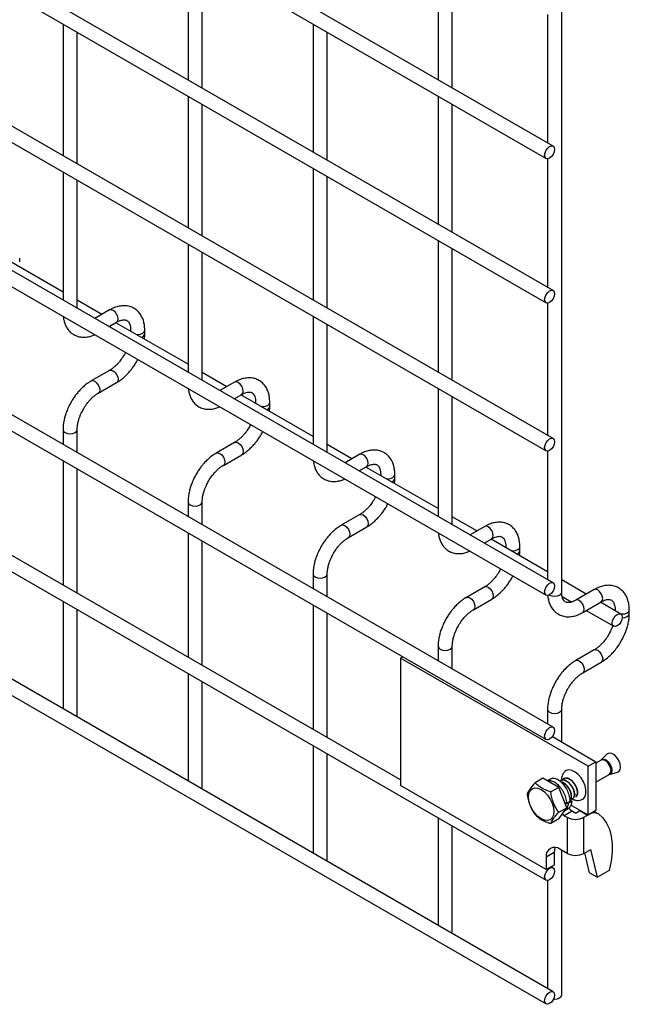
# Model space of a CAD drawing. Header units: inches. Extents: x 0.2 to 10.7, y 0.2 to 8.
# Tile 14 of 24: x 10.135 to 10.566, y 5.031 to 5.727. Entities that reach past the tile are written whole.
import ezdxf

# ---------------------------------------------------------------- set-up
doc = ezdxf.new("R2010")
doc.units = ezdxf.units.IN
doc.header["$MEASUREMENT"] = 0

msp = doc.modelspace()

# ---------------------------------------------------------------- linework, layer by layer
for p, q in [((10.51251, 5.63742), (7.4229, 7.42102)), ((7.4179, 7.41236), (10.50751, 5.62876)), ((10.51251, 5.53535), (7.4229, 7.31895)), ((7.4179, 7.31029), (10.50751, 5.52669)), ((10.51251, 5.43074), (7.4229, 7.21433)), ((7.4179, 7.20567), (10.50751, 5.42207)), ((10.51251, 5.32867), (7.4229, 7.11226)), ((7.4179, 7.1036), (10.50751, 5.32001)), ((10.51251, 5.2266), (7.4229, 7.0102)), ((7.4179, 7.00154), (10.50751, 5.21794)), ((7.4179, 6.90202), (10.50751, 5.11842)), ((10.40461, 5.18938), (7.52444, 6.85206)), ((10.51251, 5.03956), (7.4229, 6.82316)), ((7.4179, 6.8145), (10.50751, 5.0309)), ((10.51855, 5.32214), (10.51855, 5.95369)), ((10.25443, 5.77486), (10.25443, 5.68434)), ((10.43121, 5.77488), (10.43121, 5.68436)), ((10.26443, 5.67857), (10.26443, 5.76909)), ((10.44121, 5.67858), (10.44121, 5.76911)), ((10.50855, 5.7306), (10.50855, 5.63971)), ((10.16604, 5.72382), (10.16604, 5.63075)), ((10.34282, 5.72384), (10.34282, 5.63332)), ((10.17604, 5.62497), (10.17604, 5.71805)), ((10.35282, 5.62754), (10.35282, 5.71806)), ((10.25443, 5.67279), (10.25443, 5.57972)), ((10.43121, 5.67281), (10.43121, 5.58229)), ((10.26443, 5.57395), (10.26443, 5.66702)), ((10.44121, 5.57652), (10.44121, 5.66704)), ((10.50855, 5.62853), (10.50855, 5.53764)), ((10.16604, 5.6192), (10.16604, 5.52868)), ((10.34282, 5.62177), (10.34282, 5.5287)), ((10.17604, 5.52291), (10.17604, 5.61343)), ((10.35282, 5.52292), (10.35282, 5.616)), ((10.43121, 5.57074), (10.43121, 5.47767)), ((10.16604, 5.53424), (10.11505, 5.56368)), ((10.25443, 5.56818), (10.25443, 5.47765)), ((10.44121, 5.4719), (10.44121, 5.56497)), ((10.13543, 5.5557), (10.13543, 5.55831)), ((10.26443, 5.47188), (10.26443, 5.5624)), ((10.19343, 5.51843), (10.17604, 5.52847)), ((10.19897, 5.52163), (10.18862, 5.51565)), ((10.50855, 5.52646), (10.50855, 5.43302)), ((10.34282, 5.51715), (10.34282, 5.42663)), ((10.19862, 5.50988), (10.20397, 5.51297)), ((10.25443, 5.48322), (10.20344, 5.51266)), ((10.21382, 5.50728), (10.21382, 5.50667)), ((10.21382, 5.50727), (10.21397, 5.50658)), ((10.22382, 5.50468), (10.22382, 5.50728)), ((10.35282, 5.42086), (10.35282, 5.51138)), ((10.21022, 5.49163), (10.20941, 5.49008)), ((10.19897, 5.47896), (10.18598, 5.47146)), ((10.28182, 5.46741), (10.26443, 5.47745)), ((10.19098, 5.4628), (10.20397, 5.4703)), ((10.28736, 5.4706), (10.277, 5.46462)), ((10.43121, 5.46612), (10.43121, 5.3756)), ((10.287, 5.45885), (10.29236, 5.46194)), ((10.34282, 5.43219), (10.29182, 5.46163)), ((10.44121, 5.36983), (10.44121, 5.46035)), ((10.30221, 5.45626), (10.30221, 5.45564)), ((10.30221, 5.45625), (10.30236, 5.45555)), ((10.31221, 5.45365), (10.31221, 5.45626)), ((10.29861, 5.44061), (10.2978, 5.43906)), ((10.16604, 5.43694), (10.16604, 5.42661)), ((10.17604, 5.42084), (10.17604, 5.43694)), ((10.28736, 5.42794), (10.27437, 5.42044)), ((10.37021, 5.41638), (10.35282, 5.42642)), ((10.27937, 5.41178), (10.29236, 5.41928)), ((10.37575, 5.41958), (10.36539, 5.4136)), ((10.50855, 5.42184), (10.50855, 5.33096)), ((10.16604, 5.41507), (10.16604, 5.3271)), ((10.37539, 5.40783), (10.38075, 5.41092)), ((10.43121, 5.38117), (10.38021, 5.41061)), ((10.17604, 5.32132), (10.17604, 5.40929)), ((10.39059, 5.40523), (10.39059, 5.40461)), ((10.39059, 5.40522), (10.39074, 5.40453)), ((10.40059, 5.40263), (10.40059, 5.40523)), ((10.38699, 5.38958), (10.38618, 5.38803)), ((10.25443, 5.38591), (10.25443, 5.37559)), ((10.26443, 5.36981), (10.26443, 5.38591)), ((10.37575, 5.37691), (10.36276, 5.36941)), ((10.4586, 5.36536), (10.44121, 5.3754)), ((10.36775, 5.36075), (10.38075, 5.36825)), ((10.46414, 5.36855), (10.45378, 5.36257)), ((10.25443, 5.36404), (10.25443, 5.27607)), ((10.26443, 5.2703), (10.26443, 5.35827)), ((10.46378, 5.3568), (10.46914, 5.35989)), ((10.50855, 5.33652), (10.4686, 5.35958)), ((10.47898, 5.3542), (10.47898, 5.35359)), ((10.47898, 5.3542), (10.47913, 5.3535)), ((10.48898, 5.3516), (10.48898, 5.3542)), ((10.34282, 5.33488), (10.34282, 5.32456)), ((10.35282, 5.31879), (10.35282, 5.33488)), ((10.47538, 5.33856), (10.47457, 5.33701)), ((10.53594, 5.32071), (10.51855, 5.33075)), ((10.46414, 5.32589), (10.45114, 5.31839)), ((10.54148, 5.3239), (10.52848, 5.3164)), ((10.16604, 5.31555), (10.16604, 5.23957)), ((10.34282, 5.31301), (10.34282, 5.22505)), ((10.45614, 5.30973), (10.46914, 5.31723)), ((10.51891, 5.31899), (10.5256, 5.31513)), ((10.53348, 5.30774), (10.54648, 5.31524)), ((10.56029, 5.30665), (10.54594, 5.31494)), ((10.17604, 5.23499), (10.17604, 5.30978)), ((10.35282, 5.21927), (10.35282, 5.30724)), ((10.53594, 5.30916), (10.55529, 5.29799)), ((10.55632, 5.30956), (10.55632, 5.30894)), ((10.55632, 5.30955), (10.55647, 5.30885)), ((10.56632, 5.30695), (10.56632, 5.30956)), ((10.43121, 5.28386), (10.43121, 5.27354)), ((10.44121, 5.26776), (10.44121, 5.28386)), ((10.54148, 5.28124), (10.52848, 5.27374)), ((10.40461, 5.27551), (10.4062, 5.27643)), ((10.53719, 5.19898), (10.40461, 5.27551)), ((10.40461, 5.27551), (10.40461, 5.18544)), ((10.53348, 5.26508), (10.54648, 5.27258)), ((10.25443, 5.26452), (10.25443, 5.18855)), ((10.26443, 5.18397), (10.26443, 5.25875)), ((10.50855, 5.23921), (10.50855, 5.22889)), ((10.51855, 5.21612), (10.51855, 5.23921)), ((10.17573, 5.23398), (10.17604, 5.23499)), ((10.51193, 5.21994), (10.54272, 5.20216)), ((10.34282, 5.2135), (10.34282, 5.13752)), ((10.35282, 5.13294), (10.35282, 5.20773)), ((10.53719, 5.19898), (10.54272, 5.20216)), ((10.54634, 5.20336), (10.54272, 5.20127)), ((10.54272, 5.20216), (10.54272, 5.16772)), ((10.54644, 5.20345), (10.54633, 5.20337)), ((10.55055, 5.20758), (10.54646, 5.20346)), ((10.53719, 5.16453), (10.53719, 5.19898)), ((10.55234, 5.19327), (10.55796, 5.19475)), ((10.50532, 5.19052), (10.49967, 5.18727)), ((10.51648, 5.18408), (10.50532, 5.19052)), ((10.51033, 5.18988), (10.50838, 5.18876)), ((10.54272, 5.18774), (10.5522, 5.19321)), ((10.26412, 5.18296), (10.26443, 5.18397)), ((10.50763, 5.12597), (10.40461, 5.18544)), ((10.51648, 5.18408), (10.51084, 5.18082)), ((10.52206, 5.16969), (10.51648, 5.18408)), ((10.52189, 5.17253), (10.52069, 5.17322)), ((10.52454, 5.17406), (10.52189, 5.17253)), ((10.52269, 5.173), (10.52318, 5.17268)), ((10.52583, 5.17421), (10.52318, 5.17268)), ((10.52442, 5.17513), (10.52583, 5.17421)), ((10.51642, 5.16644), (10.52206, 5.16969)), ((10.51648, 5.16175), (10.52206, 5.16969)), ((10.52592, 5.16721), (10.5204, 5.16402)), ((10.52066, 5.1677), (10.52317, 5.16915)), ((10.53719, 5.16453), (10.52505, 5.17154)), ((10.52787, 5.16608), (10.52592, 5.16721)), ((10.52866, 5.16608), (10.53136, 5.16764)), ((10.53136, 5.16764), (10.53158, 5.16777)), ((10.53136, 5.16764), (10.53688, 5.16445)), ((10.54272, 5.16772), (10.53719, 5.16453)), ((10.54154, 5.16704), (10.54457, 5.1653)), ((10.43121, 5.16247), (10.43121, 5.0865)), ((10.51648, 5.16175), (10.51084, 5.1585)), ((10.5204, 5.16402), (10.51889, 5.16519)), ((10.5204, 5.16402), (10.52234, 5.16289)), ((10.52234, 5.16289), (10.52234, 5.13738)), ((10.53419, 5.16289), (10.53688, 5.16445)), ((10.53419, 5.13738), (10.53419, 5.16289)), ((10.53688, 5.16445), (10.53711, 5.16458)), ((10.44121, 5.08192), (10.44121, 5.1567)), ((10.52234, 5.13738), (10.51726, 5.14031)), ((10.51855, 5.03727), (10.51855, 5.13957)), ((10.53419, 5.13738), (10.53909, 5.14021)), ((10.54373, 5.12053), (10.53909, 5.14021)), ((10.3525, 5.13193), (10.35282, 5.13294)), ((10.51315, 5.13794), (10.50763, 5.13475)), ((10.50763, 5.13475), (10.50763, 5.12597)), ((10.51315, 5.13794), (10.51315, 5.12916)), ((10.53821, 5.12372), (10.53489, 5.13778)), ((10.51315, 5.12916), (10.50763, 5.12597)), ((10.51251, 5.12708), (10.51104, 5.12794)), ((10.55213, 5.12538), (10.54373, 5.12053)), ((10.50855, 5.11819), (10.50855, 5.04185)), ((10.53821, 5.12372), (10.54373, 5.12053)), ((10.44089, 5.08091), (10.44121, 5.08192))]:
    msp.add_line(p, q)
at = {"flags": 128}
for points in [[(10.51355, 5.63513), (10.51328, 5.63342), (10.51251, 5.63165), (10.51137, 5.6301), (10.51001, 5.62901), (10.50866, 5.62854), (10.50751, 5.62876), (10.50675, 5.62964), (10.50648, 5.63105), (10.50675, 5.63277), (10.50751, 5.63454), (10.50866, 5.63608), (10.51001, 5.63717), (10.51137, 5.63764), (10.51251, 5.63742), (10.51328, 5.63654), (10.51355, 5.63513)], [(10.51355, 5.53307), (10.51328, 5.53135), (10.51251, 5.52958), (10.51137, 5.52803), (10.51001, 5.52694), (10.50866, 5.52647), (10.50751, 5.52669), (10.50675, 5.52758), (10.50648, 5.52898), (10.50675, 5.5307), (10.50751, 5.53247), (10.50866, 5.53402), (10.51001, 5.53511), (10.51137, 5.53558), (10.51251, 5.53535), (10.51328, 5.53447), (10.51355, 5.53307)], [(10.20397, 5.51297), (10.20397, 5.51297), (10.20474, 5.51385), (10.20501, 5.51526), (10.20474, 5.51698), (10.20397, 5.51874), (10.20282, 5.52029), (10.20147, 5.52138), (10.20012, 5.52185), (10.19897, 5.52163)], [(10.2176, 5.50448), (10.21882, 5.50439), (10.22073, 5.50461), (10.22235, 5.50524), (10.22344, 5.50618), (10.22382, 5.50726)], [(10.19898, 5.47897), (10.20012, 5.47919), (10.20147, 5.47872), (10.20282, 5.47762), (10.20397, 5.47608), (10.20474, 5.47431), (10.20501, 5.47259), (10.20474, 5.47119), (10.20399, 5.47032)], [(10.18596, 5.47145), (10.18598, 5.47146), (10.18713, 5.47169), (10.18848, 5.47122), (10.18983, 5.47012), (10.19098, 5.46858), (10.19174, 5.46681), (10.19201, 5.46509)], [(10.29236, 5.46194), (10.29236, 5.46194), (10.29313, 5.46282), (10.2934, 5.46423), (10.29313, 5.46595), (10.29236, 5.46772), (10.29121, 5.46926), (10.28986, 5.47036), (10.28851, 5.47083), (10.28736, 5.4706)], [(10.19201, 5.46509), (10.19174, 5.46369), (10.19098, 5.4628), (10.19096, 5.4628)], [(10.30599, 5.45346), (10.30721, 5.45337), (10.30912, 5.45359), (10.31074, 5.45421), (10.31183, 5.45515), (10.31221, 5.45624)], [(10.16604, 5.43695), (10.16604, 5.43694), (10.16642, 5.43583), (10.16751, 5.43489)], [(10.16751, 5.43489), (10.16913, 5.43427), (10.17104, 5.43405), (10.17296, 5.43427), (10.17458, 5.43489), (10.17566, 5.43583), (10.17604, 5.43694), (10.17604, 5.43695)], [(10.51355, 5.42845), (10.51328, 5.42673), (10.51251, 5.42496), (10.51137, 5.42341), (10.51001, 5.42232), (10.50866, 5.42185), (10.50751, 5.42207), (10.50675, 5.42296), (10.50648, 5.42436), (10.50675, 5.42608), (10.50751, 5.42785), (10.50866, 5.4294), (10.51001, 5.43049), (10.51137, 5.43096), (10.51251, 5.43074), (10.51328, 5.42985), (10.51355, 5.42845)], [(10.28737, 5.42795), (10.28851, 5.42816), (10.28986, 5.42769), (10.29121, 5.4266), (10.29236, 5.42505), (10.29313, 5.42329), (10.2934, 5.42157), (10.29313, 5.42016), (10.29238, 5.41929)], [(10.27434, 5.42042), (10.27437, 5.42044), (10.27551, 5.42066), (10.27687, 5.42019), (10.27822, 5.4191), (10.27937, 5.41755), (10.28013, 5.41578), (10.2804, 5.41407)], [(10.38075, 5.41092), (10.38075, 5.41092), (10.38151, 5.4118), (10.38178, 5.41321), (10.38151, 5.41492), (10.38075, 5.41669), (10.3796, 5.41824), (10.37825, 5.41933), (10.3769, 5.4198), (10.37575, 5.41958)], [(10.2804, 5.41407), (10.28013, 5.41266), (10.27937, 5.41178), (10.27935, 5.41177)], [(10.39438, 5.40243), (10.39559, 5.40234), (10.39751, 5.40256), (10.39913, 5.40319), (10.40021, 5.40413), (10.40059, 5.40521)], [(10.25443, 5.38593), (10.25443, 5.38591), (10.25481, 5.38481), (10.2559, 5.38387)], [(10.2559, 5.38387), (10.25752, 5.38324), (10.25943, 5.38302), (10.26135, 5.38324), (10.26297, 5.38387), (10.26405, 5.38481), (10.26443, 5.38591), (10.26443, 5.38592)], [(10.37576, 5.37692), (10.3769, 5.37714), (10.37825, 5.37667), (10.3796, 5.37557), (10.38075, 5.37403), (10.38151, 5.37226), (10.38178, 5.37054), (10.38151, 5.36914), (10.38077, 5.36827)], [(10.36273, 5.3694), (10.36276, 5.36941), (10.3639, 5.36964), (10.36526, 5.36917), (10.36661, 5.36807), (10.36776, 5.36653), (10.36852, 5.36476), (10.36879, 5.36304)], [(10.46914, 5.35989), (10.46914, 5.35989), (10.4699, 5.36077), (10.47017, 5.36218), (10.4699, 5.3639), (10.46914, 5.36567), (10.46799, 5.36721), (10.46664, 5.3683), (10.46528, 5.36877), (10.46414, 5.36855)], [(10.36879, 5.36304), (10.36852, 5.36163), (10.36776, 5.36075), (10.36774, 5.36074)], [(10.48277, 5.35141), (10.48398, 5.35132), (10.4859, 5.35154), (10.48752, 5.35216), (10.4886, 5.3531), (10.48898, 5.35419)], [(10.34282, 5.3349), (10.34282, 5.33488), (10.3432, 5.33378), (10.34428, 5.33284)], [(10.34428, 5.33284), (10.34591, 5.33222), (10.34782, 5.332), (10.34973, 5.33222), (10.35136, 5.33284), (10.35244, 5.33378), (10.35282, 5.33488), (10.35282, 5.3349)], [(10.51355, 5.32638), (10.51328, 5.32466), (10.51251, 5.32289), (10.51137, 5.32135), (10.51001, 5.32025), (10.50866, 5.31978), (10.50751, 5.32001), (10.50675, 5.32089), (10.50648, 5.3223), (10.50675, 5.32401), (10.50751, 5.32578), (10.50866, 5.32733), (10.51001, 5.32842), (10.51137, 5.32889), (10.51251, 5.32867), (10.51328, 5.32779), (10.51355, 5.32638)], [(10.46415, 5.3259), (10.46528, 5.32611), (10.46664, 5.32564), (10.46799, 5.32455), (10.46914, 5.323), (10.4699, 5.32123), (10.47017, 5.31952), (10.4699, 5.31811), (10.46916, 5.31724)], [(10.50988, 5.32018), (10.51001, 5.3201), (10.51164, 5.31948), (10.51355, 5.31926), (10.51546, 5.31948), (10.51708, 5.3201), (10.51817, 5.32104), (10.51855, 5.32214)], [(10.54648, 5.31524), (10.54648, 5.31524), (10.54724, 5.31613), (10.54751, 5.31753), (10.54724, 5.31925), (10.54648, 5.32102), (10.54533, 5.32257), (10.54398, 5.32366), (10.54262, 5.32413), (10.54148, 5.3239)], [(10.45112, 5.31837), (10.45114, 5.31839), (10.45229, 5.31861), (10.45364, 5.31814), (10.455, 5.31705), (10.45614, 5.3155), (10.45691, 5.31373), (10.45718, 5.31202)], [(10.5335, 5.30775), (10.53425, 5.30863), (10.53452, 5.31003), (10.53425, 5.31175), (10.53348, 5.31352), (10.53234, 5.31506), (10.53098, 5.31616), (10.52963, 5.31663), (10.52849, 5.31641)], [(10.45718, 5.31202), (10.45691, 5.31061), (10.45614, 5.30973), (10.45613, 5.30972)], [(10.56132, 5.30436), (10.56105, 5.30265), (10.56029, 5.30088), (10.55914, 5.29933), (10.55779, 5.29824), (10.55643, 5.29777), (10.55529, 5.29799), (10.55452, 5.29887), (10.55425, 5.30028), (10.55452, 5.302), (10.55529, 5.30377), (10.55643, 5.30531), (10.55779, 5.30641), (10.55914, 5.30688), (10.56029, 5.30665), (10.56105, 5.30577), (10.56132, 5.30436)], [(10.56011, 5.30676), (10.56132, 5.30667), (10.56324, 5.30689), (10.56486, 5.30752), (10.56594, 5.30845), (10.56632, 5.30954)], [(10.56131, 5.30407), (10.56132, 5.30407), (10.56324, 5.30429), (10.56486, 5.30491), (10.56594, 5.30585), (10.56632, 5.30694)], [(10.43121, 5.28388), (10.43121, 5.28386), (10.43159, 5.28275), (10.43267, 5.28182)], [(10.43267, 5.28182), (10.4343, 5.28119), (10.43621, 5.28097), (10.43812, 5.28119), (10.43974, 5.28182), (10.44083, 5.28275), (10.44121, 5.28386), (10.44121, 5.28387)], [(10.54149, 5.28125), (10.54262, 5.28146), (10.54398, 5.28099), (10.54533, 5.2799), (10.54648, 5.27835), (10.54724, 5.27659), (10.54751, 5.27487), (10.54724, 5.27346), (10.5465, 5.27259)], [(10.52846, 5.27373), (10.52848, 5.27374), (10.52963, 5.27396), (10.53098, 5.27349), (10.53234, 5.2724), (10.53348, 5.27085), (10.53425, 5.26909), (10.53452, 5.26737)], [(10.53452, 5.26737), (10.53425, 5.26596), (10.53348, 5.26508), (10.53347, 5.26507)], [(10.50855, 5.23923), (10.50855, 5.23921), (10.50893, 5.23811), (10.51001, 5.23717)], [(10.51001, 5.23717), (10.51164, 5.23655), (10.51355, 5.23633), (10.51546, 5.23655), (10.51708, 5.23717), (10.51817, 5.23811), (10.51855, 5.23921), (10.51855, 5.23923)], [(10.51355, 5.22431), (10.51328, 5.22259), (10.51251, 5.22083), (10.51137, 5.21928), (10.51001, 5.21819), (10.50866, 5.21772), (10.50751, 5.21794), (10.50675, 5.21882), (10.50648, 5.22023), (10.50675, 5.22195), (10.50751, 5.22371), (10.50866, 5.22526), (10.51001, 5.22635), (10.51137, 5.22682), (10.51251, 5.2266), (10.51328, 5.22572), (10.51355, 5.22431)], [(10.55796, 5.19475), (10.5589, 5.19522), (10.55982, 5.19653), (10.56014, 5.19844), (10.55982, 5.20072), (10.5589, 5.2031), (10.55749, 5.20528), (10.55576, 5.207), (10.55391, 5.20807), (10.55218, 5.20834), (10.55077, 5.20779), (10.55055, 5.20758)], [(10.55341, 5.1959), (10.55309, 5.19791), (10.5522, 5.19998), (10.55085, 5.20179), (10.54927, 5.20307), (10.54768, 5.20362), (10.54634, 5.20336)], [(10.54646, 5.20346), (10.54688, 5.20379), (10.54825, 5.20405), (10.54986, 5.20349), (10.55147, 5.20219), (10.55284, 5.20035), (10.55375, 5.19825), (10.55407, 5.1962), (10.55375, 5.19453), (10.55284, 5.19348), (10.55234, 5.19327)], [(10.53236, 5.17516), (10.5339, 5.17596), (10.53507, 5.17751), (10.53568, 5.17966), (10.53568, 5.18227), (10.53507, 5.18513), (10.5339, 5.18803), (10.53225, 5.19076), (10.53024, 5.19312), (10.52804, 5.19493), (10.52578, 5.19605), (10.52366, 5.1964), (10.52181, 5.19596), (10.52081, 5.19524)], [(10.5522, 5.19321), (10.5522, 5.19321), (10.55309, 5.19425), (10.55341, 5.1959)], [(10.50399, 5.18251), (10.50631, 5.18082), (10.50848, 5.17853), (10.51033, 5.17581), (10.51176, 5.17285), (10.51266, 5.16983), (10.51296, 5.16697), (10.51266, 5.16447), (10.51176, 5.16249), (10.51033, 5.16116), (10.50848, 5.16059), (10.50631, 5.1608), (10.50399, 5.16179), (10.50167, 5.16348), (10.4995, 5.16577), (10.49765, 5.16849), (10.49622, 5.17146), (10.49532, 5.17447), (10.49502, 5.17733), (10.49532, 5.17984), (10.49622, 5.18182), (10.49765, 5.18314), (10.4995, 5.18371), (10.50167, 5.1835), (10.50399, 5.18251)], [(10.52813, 5.17951), (10.52806, 5.17935), (10.52764, 5.17869)], [(10.52345, 5.16951), (10.52423, 5.16857), (10.52592, 5.16721)], [(10.54457, 5.1653), (10.54772, 5.16246), (10.55032, 5.15885), (10.55229, 5.15453), (10.55362, 5.14958), (10.55427, 5.14409), (10.55424, 5.13815), (10.55352, 5.13188), (10.55213, 5.12538)], [(10.5138, 5.14157), (10.51334, 5.14), (10.51315, 5.13794)], [(10.51355, 5.12479), (10.51328, 5.12308), (10.51251, 5.12131), (10.51137, 5.11976), (10.51001, 5.11867), (10.50866, 5.1182), (10.50751, 5.11842), (10.50675, 5.11931), (10.50648, 5.12071), (10.50675, 5.12243), (10.50751, 5.1242), (10.50866, 5.12574), (10.51001, 5.12684), (10.51137, 5.12731), (10.51251, 5.12708), (10.51328, 5.1262), (10.51355, 5.12479)], [(10.51355, 5.03727), (10.51328, 5.03555), (10.51251, 5.03379), (10.51137, 5.03224), (10.51001, 5.03115), (10.50866, 5.03068), (10.50751, 5.0309), (10.50675, 5.03178), (10.50648, 5.03319), (10.50675, 5.03491), (10.50751, 5.03667), (10.50866, 5.03822), (10.51001, 5.03931), (10.51137, 5.03978), (10.51251, 5.03956), (10.51328, 5.03868), (10.51355, 5.03727)], [(10.51284, 5.03441), (10.51355, 5.03438), (10.51546, 5.0346), (10.51708, 5.03523), (10.51817, 5.03617), (10.51855, 5.03727)]]:
    msp.add_lwpolyline(points, dxfattribs=at)
for centre, radius, start, end in [((10.22075, 5.50528), 0.00313, 283.62805, 348.60971), ((10.30914, 5.45425), 0.00313, 283.62805, 348.60971), ((10.39753, 5.40323), 0.00313, 283.62805, 348.60971), ((10.48591, 5.3522), 0.00313, 283.62805, 348.60971), ((10.52827, 5.16685), 0.000865, 242.60967, 297.39033), ((10.52827, 5.17432), 0.01287, 242.60967, 297.39033), ((10.54157, 5.15886), 0.00711, 65.02423, 117.66493), ((10.5135, 5.1357), 0.00595, 50.79671, 189.21404), ((10.52827, 5.14881), 0.01287, 242.60967, 297.39033)]:
    msp.add_arc(centre, radius, start, end)
for points, knots in [([(10.22378, 5.50727), (10.22378, 5.50801), (10.22377, 5.50985), (10.22332, 5.51263), (10.22244, 5.51558), (10.22107, 5.51827), (10.21923, 5.52065), (10.21686, 5.5226), (10.21396, 5.52403), (10.21074, 5.52471), (10.20738, 5.52467), (10.20406, 5.52395), (10.20124, 5.52291), (10.19957, 5.52192), (10.19898, 5.52157)], [0, 0, 0, 0, 0.055865, 0.138843, 0.222804, 0.307378, 0.392659, 0.479758, 0.571085, 0.670191, 0.761466, 0.854847, 0.948408, 1, 1, 1, 1]), ([(10.16623, 5.51703), (10.16633, 5.5162), (10.16656, 5.51432), (10.16742, 5.5116), (10.16876, 5.50888), (10.17061, 5.5065), (10.17296, 5.50453), (10.17585, 5.50309), (10.17907, 5.50238), (10.18243, 5.50242), (10.18554, 5.50301), (10.18753, 5.50384), (10.18842, 5.50421)], [0, 0, 0, 0, 0.075647, 0.173758, 0.272589, 0.372235, 0.473958, 0.580532, 0.696076, 0.802651, 0.911721, 1, 1, 1, 1]), ([(10.20397, 5.51295), (10.2045, 5.51324), (10.20565, 5.51387), (10.20725, 5.51442), (10.20873, 5.51469), (10.20997, 5.51466), (10.21101, 5.51436), (10.21182, 5.51384), (10.21261, 5.51287), (10.21326, 5.51151), (10.21367, 5.50965), (10.21387, 5.5082), (10.21381, 5.50732), (10.21381, 5.50728)], [0, 0, 0, 0, 0.076773, 0.165115, 0.255001, 0.349054, 0.454297, 0.590828, 0.696678, 0.797649, 0.896959, 0.995305, 1, 1, 1, 1]), ([(10.22357, 5.50104), (10.22368, 5.50192), (10.22383, 5.50316), (10.22379, 5.50433), (10.22378, 5.50466)], [0, 0, 0, 0, 0.713841, 1, 1, 1, 1]), ([(10.20941, 5.49008), (10.20872, 5.48896), (10.20774, 5.48738), (10.20612, 5.48527), (10.20468, 5.48359), (10.20291, 5.48184), (10.20107, 5.48033), (10.19972, 5.47936), (10.19905, 5.47902), (10.19898, 5.47898)], [0, 0, 0, 0, 0.233892, 0.329016, 0.484774, 0.643228, 0.809419, 0.978457, 1, 1, 1, 1]), ([(10.20396, 5.47037), (10.20443, 5.47062), (10.20591, 5.47142), (10.20824, 5.47322), (10.21085, 5.47557), (10.21301, 5.47791), (10.2149, 5.48024), (10.21653, 5.48257), (10.21792, 5.48473), (10.21861, 5.48612), (10.21886, 5.48664)], [0, 0, 0, 0, 0.0787835, 0.2517455, 0.4123689, 0.5587486, 0.6723167, 0.8021279, 0.9253191, 1, 1, 1, 1]), ([(10.31217, 5.45624), (10.31216, 5.45698), (10.31216, 5.45883), (10.31171, 5.4616), (10.31082, 5.46455), (10.30946, 5.46725), (10.30761, 5.46962), (10.30525, 5.47158), (10.30235, 5.473), (10.29913, 5.47369), (10.29576, 5.47364), (10.29245, 5.47293), (10.28963, 5.47188), (10.28796, 5.47089), (10.28737, 5.47054)], [0, 0, 0, 0, 0.055865, 0.138843, 0.222804, 0.307378, 0.392659, 0.479758, 0.571085, 0.670191, 0.761466, 0.854847, 0.948408, 1, 1, 1, 1]), ([(10.18599, 5.4714), (10.18556, 5.47117), (10.18411, 5.47039), (10.1818, 5.46862), (10.17916, 5.46626), (10.17698, 5.46392), (10.17509, 5.46159), (10.17339, 5.45923), (10.17235, 5.45749), (10.17182, 5.45662)], [0, 0, 0, 0, 0.077868, 0.264827, 0.439016, 0.599002, 0.720999, 0.859309, 1, 1, 1, 1]), ([(10.25462, 5.466), (10.25472, 5.46518), (10.25495, 5.46329), (10.25581, 5.46057), (10.25715, 5.45786), (10.259, 5.45547), (10.26135, 5.4535), (10.26424, 5.45206), (10.26746, 5.45135), (10.27082, 5.45139), (10.27393, 5.45198), (10.27592, 5.45282), (10.27681, 5.45319)], [0, 0, 0, 0, 0.075647, 0.173758, 0.272589, 0.372235, 0.473958, 0.580532, 0.696076, 0.802651, 0.911721, 1, 1, 1, 1]), ([(10.18048, 5.45162), (10.18117, 5.45274), (10.18215, 5.45433), (10.18378, 5.45645), (10.18522, 5.45813), (10.187, 5.45989), (10.18884, 5.46142), (10.19021, 5.46239), (10.19089, 5.46274), (10.19097, 5.46278)], [0, 0, 0, 0, 0.23328, 0.328157, 0.483522, 0.641597, 0.807416, 0.976098, 1, 1, 1, 1]), ([(10.29235, 5.46192), (10.29289, 5.46222), (10.29404, 5.46285), (10.29564, 5.46339), (10.29712, 5.46366), (10.29836, 5.46363), (10.2994, 5.46334), (10.3002, 5.46281), (10.30099, 5.46184), (10.30164, 5.46048), (10.30206, 5.45863), (10.30225, 5.45717), (10.3022, 5.45629), (10.3022, 5.45625)], [0, 0, 0, 0, 0.076773, 0.165115, 0.255001, 0.349054, 0.454297, 0.590828, 0.696678, 0.797649, 0.896959, 0.995305, 1, 1, 1, 1]), ([(10.17182, 5.45662), (10.17105, 5.4552), (10.16997, 5.45321), (10.16869, 5.45016), (10.16775, 5.44754), (10.16689, 5.44443), (10.16631, 5.44123), (10.16603, 5.4387), (10.16607, 5.4373), (10.16609, 5.43695)], [0, 0, 0, 0, 0.221259, 0.311471, 0.460146, 0.612921, 0.775414, 0.943548, 1, 1, 1, 1]), ([(10.17606, 5.43694), (10.17608, 5.43768), (10.17612, 5.43921), (10.17656, 5.44181), (10.17723, 5.44432), (10.17805, 5.44663), (10.17906, 5.44901), (10.17996, 5.45066), (10.18048, 5.45162)], [0, 0, 0, 0, 0.1714581, 0.354441, 0.5355878, 0.6686902, 0.8070367, 1, 1, 1, 1]), ([(10.31196, 5.45001), (10.31207, 5.45089), (10.31222, 5.45213), (10.31218, 5.4533), (10.31217, 5.45364)], [0, 0, 0, 0, 0.713841, 1, 1, 1, 1]), ([(10.2978, 5.43906), (10.2971, 5.43794), (10.29613, 5.43636), (10.29451, 5.43424), (10.29307, 5.43257), (10.2913, 5.43081), (10.28946, 5.4293), (10.28811, 5.42834), (10.28744, 5.428), (10.28736, 5.42796)], [0, 0, 0, 0, 0.233892, 0.329016, 0.484774, 0.643228, 0.809419, 0.978457, 1, 1, 1, 1]), ([(10.29235, 5.41934), (10.29282, 5.41959), (10.2943, 5.4204), (10.29663, 5.4222), (10.29924, 5.42455), (10.3014, 5.42688), (10.30329, 5.42921), (10.30492, 5.43154), (10.30631, 5.43371), (10.30699, 5.43509), (10.30725, 5.43561)], [0, 0, 0, 0, 0.0787835, 0.2517455, 0.4123689, 0.5587486, 0.6723167, 0.8021279, 0.9253191, 1, 1, 1, 1]), ([(10.27438, 5.42038), (10.27395, 5.42015), (10.2725, 5.41937), (10.27019, 5.4176), (10.26755, 5.41524), (10.26536, 5.41289), (10.26348, 5.41056), (10.26178, 5.40821), (10.26074, 5.40647), (10.26021, 5.40559)], [0, 0, 0, 0, 0.077868, 0.264827, 0.439016, 0.599002, 0.720999, 0.859309, 1, 1, 1, 1]), ([(10.40055, 5.40521), (10.40055, 5.40596), (10.40055, 5.4078), (10.4001, 5.41058), (10.39921, 5.41352), (10.39785, 5.41622), (10.396, 5.4186), (10.39364, 5.42055), (10.39074, 5.42198), (10.38752, 5.42266), (10.38415, 5.42262), (10.38084, 5.4219), (10.37801, 5.42085), (10.37635, 5.41987), (10.37576, 5.41951)], [0, 0, 0, 0, 0.055865, 0.138843, 0.222804, 0.307378, 0.392659, 0.479758, 0.571085, 0.670191, 0.761466, 0.854847, 0.948408, 1, 1, 1, 1]), ([(10.26887, 5.40059), (10.26956, 5.40172), (10.27054, 5.4033), (10.27217, 5.40543), (10.27361, 5.40711), (10.27538, 5.40887), (10.27723, 5.41039), (10.27859, 5.41136), (10.27928, 5.41171), (10.27936, 5.41176)], [0, 0, 0, 0, 0.23328, 0.328157, 0.483522, 0.641597, 0.807416, 0.976098, 1, 1, 1, 1]), ([(10.34301, 5.41497), (10.34311, 5.41415), (10.34334, 5.41227), (10.3442, 5.40954), (10.34554, 5.40683), (10.34738, 5.40445), (10.34974, 5.40248), (10.35263, 5.40104), (10.35585, 5.40033), (10.35921, 5.40037), (10.36232, 5.40096), (10.36431, 5.40179), (10.3652, 5.40216)], [0, 0, 0, 0, 0.075647, 0.173758, 0.272589, 0.372235, 0.473958, 0.580532, 0.696076, 0.802651, 0.911721, 1, 1, 1, 1]), ([(10.38074, 5.4109), (10.38128, 5.41119), (10.38243, 5.41182), (10.38403, 5.41237), (10.38551, 5.41264), (10.38675, 5.4126), (10.38779, 5.41231), (10.38859, 5.41179), (10.38938, 5.41082), (10.39003, 5.40945), (10.39045, 5.4076), (10.39064, 5.40615), (10.39059, 5.40527), (10.39059, 5.40523)], [0, 0, 0, 0, 0.076773, 0.165115, 0.255001, 0.349054, 0.454297, 0.590828, 0.696678, 0.797649, 0.896959, 0.995305, 1, 1, 1, 1]), ([(10.26021, 5.40559), (10.25944, 5.40418), (10.25836, 5.40218), (10.25708, 5.39913), (10.25614, 5.39651), (10.25528, 5.3934), (10.2547, 5.3902), (10.25442, 5.38767), (10.25446, 5.38628), (10.25447, 5.38593)], [0, 0, 0, 0, 0.221259, 0.311471, 0.460146, 0.612921, 0.775414, 0.943548, 1, 1, 1, 1]), ([(10.26445, 5.38592), (10.26446, 5.38666), (10.2645, 5.38819), (10.26495, 5.39079), (10.26562, 5.39329), (10.26644, 5.39561), (10.26745, 5.39799), (10.26835, 5.39963), (10.26887, 5.40059)], [0, 0, 0, 0, 0.1714581, 0.354441, 0.5355878, 0.6686902, 0.8070367, 1, 1, 1, 1]), ([(10.40034, 5.39899), (10.40046, 5.39987), (10.40061, 5.40111), (10.40057, 5.40228), (10.40055, 5.40261)], [0, 0, 0, 0, 0.713841, 1, 1, 1, 1]), ([(10.38618, 5.38803), (10.38549, 5.38691), (10.38452, 5.38533), (10.38289, 5.38322), (10.38146, 5.38154), (10.37969, 5.37979), (10.37785, 5.37828), (10.3765, 5.37731), (10.37583, 5.37697), (10.37575, 5.37693)], [0, 0, 0, 0, 0.233892, 0.329016, 0.484774, 0.643228, 0.809419, 0.978457, 1, 1, 1, 1]), ([(10.38074, 5.36832), (10.3812, 5.36857), (10.38269, 5.36937), (10.38502, 5.37117), (10.38763, 5.37352), (10.38979, 5.37586), (10.39167, 5.37819), (10.39331, 5.38052), (10.3947, 5.38268), (10.39538, 5.38407), (10.39564, 5.38459)], [0, 0, 0, 0, 0.078783, 0.251746, 0.412369, 0.558749, 0.672317, 0.802128, 0.925319, 1, 1, 1, 1]), ([(10.36276, 5.36935), (10.36234, 5.36912), (10.36089, 5.36834), (10.35857, 5.36657), (10.35593, 5.36421), (10.35375, 5.36187), (10.35186, 5.35954), (10.35017, 5.35718), (10.34912, 5.35544), (10.3486, 5.35457)], [0, 0, 0, 0, 0.077868, 0.264827, 0.439016, 0.599002, 0.720999, 0.859309, 1, 1, 1, 1]), ([(10.48894, 5.35419), (10.48894, 5.35493), (10.48894, 5.35678), (10.48848, 5.35955), (10.4876, 5.3625), (10.48624, 5.36519), (10.48439, 5.36757), (10.48203, 5.36953), (10.47913, 5.37095), (10.4759, 5.37164), (10.47254, 5.37159), (10.46923, 5.37087), (10.4664, 5.36983), (10.46474, 5.36884), (10.46415, 5.36849)], [0, 0, 0, 0, 0.055865, 0.138843, 0.222804, 0.307378, 0.392659, 0.479758, 0.571085, 0.670191, 0.761466, 0.854847, 0.948408, 1, 1, 1, 1]), ([(10.4314, 5.36395), (10.4315, 5.36313), (10.43173, 5.36124), (10.43259, 5.35852), (10.43393, 5.35581), (10.43577, 5.35342), (10.43813, 5.35145), (10.44102, 5.35001), (10.44424, 5.3493), (10.4476, 5.34934), (10.45071, 5.34993), (10.4527, 5.35076), (10.45359, 5.35114)], [0, 0, 0, 0, 0.075647, 0.173758, 0.272589, 0.372235, 0.473958, 0.580532, 0.696076, 0.802651, 0.911721, 1, 1, 1, 1]), ([(10.46913, 5.35987), (10.46966, 5.36017), (10.47081, 5.3608), (10.47242, 5.36134), (10.4739, 5.36161), (10.47514, 5.36158), (10.47617, 5.36129), (10.47698, 5.36076), (10.47777, 5.35979), (10.47842, 5.35843), (10.47884, 5.35658), (10.47903, 5.35512), (10.47898, 5.35424), (10.47898, 5.3542)], [0, 0, 0, 0, 0.076773, 0.165115, 0.255001, 0.349054, 0.454297, 0.590828, 0.696678, 0.797649, 0.896959, 0.995305, 1, 1, 1, 1]), ([(10.3486, 5.35457), (10.34783, 5.35315), (10.34675, 5.35116), (10.34547, 5.34811), (10.34453, 5.34549), (10.34367, 5.34238), (10.34309, 5.33918), (10.3428, 5.33665), (10.34285, 5.33525), (10.34286, 5.3349)], [0, 0, 0, 0, 0.221259, 0.311471, 0.460146, 0.612921, 0.775414, 0.943548, 1, 1, 1, 1]), ([(10.35726, 5.34957), (10.35795, 5.35069), (10.35893, 5.35227), (10.36056, 5.3544), (10.362, 5.35608), (10.36377, 5.35784), (10.36562, 5.35936), (10.36698, 5.36034), (10.36767, 5.36069), (10.36775, 5.36073)], [0, 0, 0, 0, 0.23328, 0.328157, 0.483522, 0.641597, 0.807416, 0.976098, 1, 1, 1, 1]), ([(10.35283, 5.33489), (10.35285, 5.33563), (10.35289, 5.33716), (10.35334, 5.33976), (10.35401, 5.34227), (10.35483, 5.34458), (10.35584, 5.34696), (10.35673, 5.34861), (10.35726, 5.34957)], [0, 0, 0, 0, 0.171458, 0.354441, 0.535588, 0.66869, 0.807037, 1, 1, 1, 1]), ([(10.48873, 5.34796), (10.48884, 5.34884), (10.489, 5.35008), (10.48896, 5.35125), (10.48894, 5.35159)], [0, 0, 0, 0, 0.713841, 1, 1, 1, 1]), ([(10.47457, 5.33701), (10.47388, 5.33589), (10.47291, 5.33431), (10.47128, 5.33219), (10.46984, 5.33052), (10.46808, 5.32876), (10.46624, 5.32725), (10.46489, 5.32629), (10.46422, 5.32594), (10.46414, 5.32591)], [0, 0, 0, 0, 0.233892, 0.329016, 0.484774, 0.643228, 0.809419, 0.978457, 1, 1, 1, 1]), ([(10.46913, 5.31729), (10.46959, 5.31754), (10.47107, 5.31835), (10.47341, 5.32015), (10.47602, 5.3225), (10.47818, 5.32483), (10.48006, 5.32716), (10.4817, 5.32949), (10.48309, 5.33166), (10.48377, 5.33304), (10.48403, 5.33356)], [0, 0, 0, 0, 0.078783, 0.251746, 0.412369, 0.558749, 0.672317, 0.802128, 0.925319, 1, 1, 1, 1]), ([(10.56628, 5.30954), (10.56628, 5.31028), (10.56628, 5.31213), (10.56582, 5.31491), (10.56494, 5.31785), (10.56358, 5.32055), (10.56173, 5.32292), (10.55937, 5.32488), (10.55647, 5.3263), (10.55324, 5.32699), (10.54988, 5.32694), (10.54657, 5.32623), (10.54374, 5.32518), (10.54208, 5.32419), (10.54148, 5.32384)], [0, 0, 0, 0, 0.055865, 0.138843, 0.222804, 0.307378, 0.392659, 0.479758, 0.571085, 0.670191, 0.761466, 0.854847, 0.948408, 1, 1, 1, 1]), ([(10.50866, 5.31981), (10.50878, 5.31882), (10.50903, 5.31676), (10.50992, 5.31387), (10.51127, 5.31116), (10.51311, 5.30877), (10.51547, 5.3068), (10.51836, 5.30536), (10.52158, 5.30466), (10.52494, 5.30468), (10.52826, 5.30538), (10.53113, 5.30643), (10.53284, 5.30743), (10.53347, 5.3078)], [0, 0, 0, 0, 0.083147, 0.172229, 0.261965, 0.352441, 0.444803, 0.541569, 0.64648, 0.743247, 0.84228, 0.941583, 1, 1, 1, 1]), ([(10.52849, 5.31642), (10.52796, 5.31613), (10.52681, 5.3155), (10.52521, 5.31495), (10.52371, 5.31467), (10.52246, 5.3147), (10.52141, 5.31499), (10.52059, 5.31551), (10.5198, 5.31647), (10.51914, 5.31783), (10.51871, 5.31967), (10.51851, 5.32115), (10.51856, 5.32207), (10.51856, 5.32215)], [0, 0, 0, 0, 0.07542, 0.163587, 0.253265, 0.347005, 0.451641, 0.586522, 0.69288, 0.793779, 0.892942, 0.991151, 1, 1, 1, 1]), ([(10.45115, 5.31833), (10.45073, 5.3181), (10.44927, 5.31732), (10.44696, 5.31554), (10.44432, 5.31319), (10.44214, 5.31084), (10.44025, 5.30851), (10.43856, 5.30616), (10.43751, 5.30442), (10.43698, 5.30354)], [0, 0, 0, 0, 0.077868, 0.264827, 0.439016, 0.599002, 0.720999, 0.859309, 1, 1, 1, 1]), ([(10.54647, 5.31523), (10.547, 5.31552), (10.54815, 5.31615), (10.54976, 5.31669), (10.55124, 5.31696), (10.55248, 5.31693), (10.55351, 5.31664), (10.55432, 5.31611), (10.55511, 5.31514), (10.55576, 5.31378), (10.55618, 5.31193), (10.55637, 5.31047), (10.55632, 5.30959), (10.55632, 5.30955)], [0, 0, 0, 0, 0.076773, 0.165115, 0.255001, 0.349054, 0.454297, 0.590828, 0.696678, 0.797649, 0.896959, 0.995305, 1, 1, 1, 1]), ([(10.44564, 5.29854), (10.44634, 5.29967), (10.44731, 5.30125), (10.44895, 5.30338), (10.45039, 5.30505), (10.45216, 5.30682), (10.45401, 5.30834), (10.45537, 5.30931), (10.45605, 5.30966), (10.45614, 5.30971)], [0, 0, 0, 0, 0.23328, 0.328157, 0.483522, 0.641597, 0.807416, 0.976098, 1, 1, 1, 1]), ([(10.56057, 5.28736), (10.56134, 5.28877), (10.56241, 5.29076), (10.56369, 5.29381), (10.56463, 5.29642), (10.56548, 5.29952), (10.56606, 5.30272), (10.56634, 5.30523), (10.56629, 5.3066), (10.56628, 5.30694)], [0, 0, 0, 0, 0.221773, 0.312195, 0.461215, 0.614339, 0.777201, 0.945717, 1, 1, 1, 1]), ([(10.43698, 5.30354), (10.43622, 5.30212), (10.43514, 5.30013), (10.43386, 5.29708), (10.43292, 5.29446), (10.43206, 5.29135), (10.43148, 5.28815), (10.43119, 5.28562), (10.43124, 5.28423), (10.43125, 5.28388)], [0, 0, 0, 0, 0.221259, 0.311471, 0.460146, 0.612921, 0.775414, 0.943548, 1, 1, 1, 1]), ([(10.44122, 5.28387), (10.44124, 5.28461), (10.44128, 5.28614), (10.44173, 5.28874), (10.44239, 5.29124), (10.44322, 5.29356), (10.44422, 5.29594), (10.44512, 5.29758), (10.44564, 5.29854)], [0, 0, 0, 0, 0.171458, 0.354441, 0.535588, 0.66869, 0.807037, 1, 1, 1, 1]), ([(10.55467, 5.29835), (10.55455, 5.29799), (10.55417, 5.29692), (10.55329, 5.2949), (10.55242, 5.29328), (10.55191, 5.29236)], [0, 0, 0, 0, 0.177508, 0.528704, 1, 1, 1, 1]), ([(10.55191, 5.29236), (10.55122, 5.29124), (10.55025, 5.28966), (10.54862, 5.28754), (10.54718, 5.28587), (10.54542, 5.28411), (10.54358, 5.2826), (10.54223, 5.28164), (10.54156, 5.2813), (10.54148, 5.28126)], [0, 0, 0, 0, 0.233892, 0.329016, 0.484774, 0.643228, 0.809419, 0.978457, 1, 1, 1, 1]), ([(10.54647, 5.27264), (10.54693, 5.27289), (10.54841, 5.2737), (10.55075, 5.2755), (10.55336, 5.27785), (10.55552, 5.28018), (10.5574, 5.28252), (10.55906, 5.28484), (10.56008, 5.28653), (10.56057, 5.28736)], [0, 0, 0, 0, 0.085142, 0.2720635, 0.4456505, 0.6038442, 0.7265782, 0.8668662, 1, 1, 1, 1]), ([(10.52849, 5.27368), (10.52807, 5.27345), (10.52661, 5.27267), (10.5243, 5.2709), (10.52166, 5.26854), (10.51948, 5.26619), (10.51759, 5.26386), (10.5159, 5.26151), (10.51485, 5.25977), (10.51432, 5.25889)], [0, 0, 0, 0, 0.0778684, 0.2648274, 0.4390165, 0.5990017, 0.7209993, 0.8593087, 1, 1, 1, 1]), ([(10.52298, 5.25389), (10.52368, 5.25502), (10.52465, 5.2566), (10.52628, 5.25873), (10.52773, 5.26041), (10.5295, 5.26217), (10.53135, 5.26369), (10.53271, 5.26467), (10.53339, 5.26502), (10.53348, 5.26506)], [0, 0, 0, 0, 0.23328, 0.328157, 0.483522, 0.641597, 0.807416, 0.976098, 1, 1, 1, 1]), ([(10.51432, 5.25889), (10.51356, 5.25748), (10.51248, 5.25548), (10.5112, 5.25243), (10.51026, 5.24981), (10.5094, 5.2467), (10.50882, 5.2435), (10.50853, 5.24097), (10.50858, 5.23958), (10.50859, 5.23923)], [0, 0, 0, 0, 0.221259, 0.311471, 0.460146, 0.612921, 0.775414, 0.943548, 1, 1, 1, 1]), ([(10.51856, 5.23922), (10.51858, 5.23996), (10.51862, 5.24149), (10.51907, 5.24409), (10.51973, 5.24659), (10.52056, 5.24891), (10.52156, 5.25129), (10.52246, 5.25294), (10.52298, 5.25389)], [0, 0, 0, 0, 0.171458, 0.354441, 0.535588, 0.66869, 0.807037, 1, 1, 1, 1]), ([(10.52087, 5.19516), (10.52057, 5.1949), (10.51965, 5.19409), (10.51875, 5.19222), (10.5182, 5.19037), (10.51821, 5.18925), (10.51821, 5.18896)], [0, 0, 0, 0, 0.171466, 0.520362, 0.87793, 1, 1, 1, 1]), ([(10.49967, 5.18727), (10.49824, 5.18567), (10.49697, 5.18416), (10.49579, 5.18247), (10.49557, 5.18214), (10.49518, 5.18151), (10.495, 5.18122), (10.49453, 5.18035), (10.49428, 5.17982), (10.49409, 5.17933)], [0, 0, 0, 0, 0.5, 0.5, 0.625, 0.625, 0.75, 0.75, 1, 1, 1, 1]), ([(10.51084, 5.18082), (10.50849, 5.18157), (10.5063, 5.18245), (10.50393, 5.18381), (10.50347, 5.1841), (10.50261, 5.18469), (10.5022, 5.185), (10.50103, 5.18593), (10.50032, 5.18659), (10.49967, 5.18727)], [0, 0, 0, 0, 0.5, 0.5, 0.625, 0.625, 0.75, 0.75, 1, 1, 1, 1]), ([(10.50868, 5.18858), (10.50911, 5.18872), (10.51028, 5.18909), (10.51208, 5.18849), (10.51425, 5.18732), (10.51644, 5.18555), (10.51895, 5.18237), (10.52083, 5.17866), (10.52179, 5.17523), (10.52186, 5.1733), (10.52189, 5.17253)], [0, 0, 0, 0, 0.088424, 0.241189, 0.28865, 0.441412, 0.594177, 0.746948, 0.899713, 1, 1, 1, 1]), ([(10.52454, 5.17406), (10.52447, 5.17525), (10.52432, 5.17763), (10.52291, 5.18151), (10.52079, 5.18508), (10.51844, 5.18765), (10.51592, 5.18951), (10.51345, 5.19047), (10.51139, 5.19057), (10.5106, 5.18991), (10.51041, 5.18975)], [0, 0, 0, 0, 0.143203, 0.28641, 0.429622, 0.572829, 0.666843, 0.810047, 0.953255, 1, 1, 1, 1]), ([(10.52494, 5.17611), (10.52541, 5.17608), (10.52662, 5.17602), (10.52763, 5.17777), (10.52762, 5.18069), (10.52627, 5.18412), (10.5239, 5.18717), (10.52108, 5.18902), (10.51875, 5.18951), (10.5179, 5.1888), (10.51766, 5.1886)], [0, 0, 0, 0, 0.091081, 0.23357, 0.374825, 0.517992, 0.659662, 0.801332, 0.944499, 1, 1, 1, 1]), ([(10.52642, 5.1763), (10.5269, 5.17679), (10.52784, 5.17775), (10.52776, 5.18081), (10.52643, 5.1842), (10.52405, 5.18726), (10.52123, 5.18911), (10.5189, 5.18959), (10.51804, 5.18888), (10.5178, 5.18868)], [0, 0, 0, 0, 0.1559926, 0.3114358, 0.4689838, 0.6248841, 0.7807844, 0.9383324, 1, 1, 1, 1]), ([(10.52415, 5.17515), (10.52428, 5.17517), (10.52508, 5.17532), (10.52564, 5.17715), (10.5254, 5.18016), (10.5238, 5.18363), (10.52133, 5.18637), (10.51913, 5.18788), (10.51813, 5.18782), (10.51797, 5.18781)], [0, 0, 0, 0, 0.035625, 0.222721, 0.407318, 0.593527, 0.779737, 0.964334, 1, 1, 1, 1]), ([(10.52399, 5.17506), (10.52412, 5.17508), (10.52493, 5.17523), (10.52549, 5.17706), (10.52525, 5.18007), (10.52365, 5.18355), (10.52118, 5.18625), (10.5191, 5.18775), (10.51822, 5.18773), (10.51818, 5.18773)], [0, 0, 0, 0, 0.037305, 0.229411, 0.418951, 0.610147, 0.801343, 0.990883, 1, 1, 1, 1]), ([(10.52839, 5.1776), (10.52882, 5.17791), (10.52978, 5.17862), (10.52992, 5.18135), (10.52885, 5.1847), (10.52666, 5.18789), (10.52381, 5.19011), (10.52109, 5.19067), (10.5193, 5.1902), (10.51893, 5.18927), (10.51888, 5.18917)], [0, 0, 0, 0, 0.115921, 0.2599556, 0.4055125, 0.5491248, 0.6939917, 0.8388586, 0.9824708, 1, 1, 1, 1]), ([(10.52855, 5.17769), (10.52898, 5.178), (10.52994, 5.17871), (10.53008, 5.18144), (10.529, 5.18479), (10.5268, 5.188), (10.52401, 5.19013), (10.52147, 5.19088), (10.5204, 5.1902), (10.52, 5.18995)], [0, 0, 0, 0, 0.124777, 0.280555, 0.437979, 0.5933, 0.749978, 0.906656, 1, 1, 1, 1]), ([(10.55221, 5.19321), (10.55222, 5.19322), (10.55226, 5.19326), (10.55229, 5.19326), (10.5523, 5.19326)], [0, 0, 0, 0, 0.364677, 1, 1, 1, 1]), ([(10.51642, 5.16644), (10.51498, 5.16848), (10.51372, 5.17067), (10.51253, 5.17373), (10.51231, 5.17436), (10.51192, 5.17562), (10.51174, 5.17625), (10.51127, 5.17818), (10.51103, 5.1795), (10.51084, 5.18082)], [0, 0, 0, 0, 0.5, 0.5, 0.625, 0.625, 0.75, 0.75, 1, 1, 1, 1]), ([(10.49409, 5.17933), (10.49448, 5.17667), (10.49507, 5.1741), (10.49625, 5.17104), (10.49651, 5.17043), (10.49706, 5.16926), (10.49735, 5.16869), (10.49828, 5.16702), (10.49895, 5.16596), (10.49967, 5.16494)], [0, 0, 0, 0, 0.5, 0.5, 0.625, 0.625, 0.75, 0.75, 1, 1, 1, 1]), ([(10.52309, 5.16928), (10.52357, 5.16956), (10.52476, 5.17025), (10.52558, 5.17216), (10.52577, 5.17371), (10.52583, 5.17421)], [0, 0, 0, 0, 0.314208, 0.780651, 1, 1, 1, 1]), ([(10.52507, 5.17638), (10.52542, 5.17616), (10.52639, 5.17556), (10.52819, 5.175), (10.53031, 5.17474), (10.53166, 5.17504), (10.53228, 5.17519)], [0, 0, 0, 0, 0.1628264, 0.4510425, 0.7481307, 1, 1, 1, 1]), ([(10.51084, 5.1585), (10.51122, 5.15949), (10.51181, 5.16061), (10.513, 5.1623), (10.51325, 5.16265), (10.5138, 5.16337), (10.5141, 5.16373), (10.51502, 5.16486), (10.5157, 5.16564), (10.51642, 5.16644)], [0, 0, 0, 0, 0.5, 0.5, 0.625, 0.625, 0.75, 0.75, 1, 1, 1, 1]), ([(10.52318, 5.17268), (10.52299, 5.17166), (10.52261, 5.16964), (10.5215, 5.16801), (10.5206, 5.16773), (10.52049, 5.1677)], [0, 0, 0, 0, 0.467145, 0.934302, 1, 1, 1, 1]), ([(10.49967, 5.16494), (10.50097, 5.16358), (10.50248, 5.16232), (10.50485, 5.16095), (10.50535, 5.16069), (10.50637, 5.16019), (10.5069, 5.15995), (10.50852, 5.15928), (10.50966, 5.15887), (10.51084, 5.1585)], [0, 0, 0, 0, 0.5, 0.5, 0.625, 0.625, 0.75, 0.75, 1, 1, 1, 1])]:
    msp.add_open_spline(points, degree=3, knots=knots)

doc.saveas('drawing.dxf')
